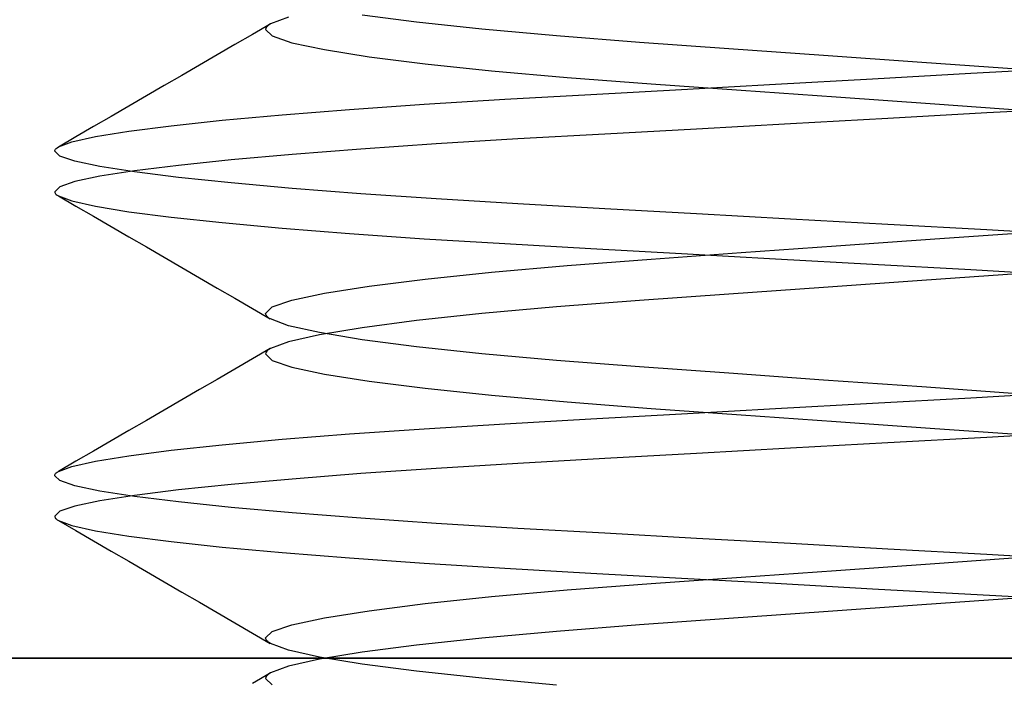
# Model space of a CAD drawing. Header units: millimetres. Extents: x -48 to 49.5, y -16 to 42.2.
# Tile 19 of 38: x 2 to 3.6, y 15 to 16. Entities that reach past the tile are written whole.
import ezdxf

# ---------------------------------------------------------------- set-up
doc = ezdxf.new("R2010")
doc.units = ezdxf.units.MM
doc.layers.add('MAIN-1', color=7, linetype='Continuous')
doc.layers.add('MAIN-2', color=7, linetype='Continuous')

msp = doc.modelspace()

# ---------------------------------------------------------------- linework, layer by layer
at = {"layer": 'MAIN-1'}
for p, q in [((46, 15), (-46, 15)), ((-10.4, 15), (17.6, 15))]:
    msp.add_line(p, q, dxfattribs=at)
at = {"layer": 'MAIN-2'}
for p, q in [((2.6574, 15.9799), (2.5737, 15.9908)), ((2.6574, 15.9799), (2.5737, 15.9908)), ((2.4321, 15.9771), (2.4048, 15.9612)), ((2.4321, 15.9771), (2.4048, 15.9612)), ((2.4267, 15.973), (2.4256, 15.9716)), ((2.4267, 15.973), (2.4256, 15.9716)), ((2.4282, 15.9744), (2.4267, 15.973)), ((2.4282, 15.9744), (2.4267, 15.973)), ((2.4301, 15.9759), (2.4282, 15.9744)), ((2.4301, 15.9759), (2.4282, 15.9744)), ((2.4325, 15.9773), (2.4301, 15.9759)), ((2.4325, 15.9773), (2.4301, 15.9759)), ((2.4603, 15.9877), (2.4325, 15.9773)), ((2.4603, 15.9877), (2.4325, 15.9773)), ((2.7579, 15.9691), (2.6574, 15.9799)), ((2.7579, 15.9691), (2.6574, 15.9799)), ((2.4048, 15.9612), (2.3776, 15.9454)), ((2.4048, 15.9612), (2.3776, 15.9454)), ((2.425, 15.9702), (2.4248, 15.9688)), ((2.425, 15.9702), (2.4248, 15.9688)), ((2.4248, 15.9688), (2.435, 15.9588)), ((2.4248, 15.9688), (2.435, 15.9588)), ((2.4256, 15.9716), (2.425, 15.9702)), ((2.4256, 15.9716), (2.425, 15.9702)), ((2.435, 15.9588), (2.4654, 15.9484)), ((2.435, 15.9588), (2.4654, 15.9484)), ((2.8733, 15.9587), (2.7579, 15.9691)), ((2.8733, 15.9587), (2.7579, 15.9691)), ((3.0008, 15.9488), (2.8733, 15.9587)), ((3.0008, 15.9488), (2.8733, 15.9587)), ((2.3776, 15.9454), (2.3504, 15.9296)), ((2.3776, 15.9454), (2.3504, 15.9296)), ((2.4654, 15.9484), (2.5154, 15.9377)), ((2.4654, 15.9484), (2.5154, 15.9377)), ((3.1385, 15.939), (3.0008, 15.9488)), ((3.1385, 15.939), (3.0008, 15.9488)), ((2.3504, 15.9296), (2.3232, 15.9138)), ((2.3504, 15.9296), (2.3232, 15.9138)), ((2.5154, 15.9377), (2.5843, 15.9268)), ((2.5154, 15.9377), (2.5843, 15.9268)), ((3.2845, 15.9286), (3.1385, 15.939)), ((3.2845, 15.9286), (3.1385, 15.939)), ((3.4359, 15.9179), (3.2845, 15.9286)), ((3.4359, 15.9179), (3.2845, 15.9286)), ((2.3232, 15.9138), (2.296, 15.898)), ((2.3232, 15.9138), (2.296, 15.898)), ((2.5843, 15.9268), (2.6707, 15.9159)), ((2.5843, 15.9268), (2.6707, 15.9159)), ((2.6707, 15.9159), (2.7729, 15.9051)), ((2.6707, 15.9159), (2.7729, 15.9051)), ((3.5898, 15.907), (3.4359, 15.9179)), ((3.5898, 15.907), (3.4359, 15.9179)), ((2.296, 15.898), (2.2687, 15.8822)), ((2.296, 15.898), (2.2687, 15.8822)), ((2.7729, 15.9051), (2.8896, 15.8949)), ((2.7729, 15.9051), (2.8896, 15.8949)), ((3.3598, 15.8929), (3.5115, 15.9013)), ((3.3598, 15.8929), (3.5115, 15.9013)), ((3.5115, 15.9013), (3.6639, 15.9098)), ((3.5115, 15.9013), (3.6639, 15.9098)), ((2.2687, 15.8822), (2.2415, 15.8664)), ((2.2687, 15.8822), (2.2415, 15.8664)), ((2.8896, 15.8949), (3.0188, 15.885)), ((2.8896, 15.8949), (3.0188, 15.885)), ((3.0188, 15.885), (3.1576, 15.8751)), ((3.0188, 15.885), (3.1576, 15.8751)), ((3.0654, 15.8765), (3.2105, 15.8846)), ((3.0654, 15.8765), (3.2105, 15.8846)), ((3.2105, 15.8846), (3.3598, 15.8929)), ((3.2105, 15.8846), (3.3598, 15.8929)), ((2.7935, 15.8612), (2.9262, 15.8688)), ((2.7935, 15.8612), (2.9262, 15.8688)), ((2.9262, 15.8688), (3.0654, 15.8765)), ((2.9262, 15.8688), (3.0654, 15.8765)), ((3.1576, 15.8751), (3.3041, 15.8647)), ((3.1576, 15.8751), (3.3041, 15.8647)), ((2.2415, 15.8664), (2.2142, 15.8506)), ((2.2415, 15.8664), (2.2142, 15.8506)), ((2.5543, 15.8456), (2.669, 15.8536)), ((2.5543, 15.8456), (2.669, 15.8536)), ((2.669, 15.8536), (2.7935, 15.8612)), ((2.669, 15.8536), (2.7935, 15.8612)), ((3.3041, 15.8647), (3.4561, 15.854)), ((3.3041, 15.8647), (3.4561, 15.854)), ((3.4561, 15.854), (3.6102, 15.843)), ((3.4561, 15.854), (3.6102, 15.843)), ((2.2142, 15.8506), (2.1871, 15.8349)), ((2.2142, 15.8506), (2.1871, 15.8349)), ((2.3581, 15.8289), (2.4503, 15.8373)), ((2.3581, 15.8289), (2.4503, 15.8373)), ((2.4503, 15.8373), (2.5543, 15.8456)), ((2.4503, 15.8373), (2.5543, 15.8456)), ((3.5361, 15.8402), (3.3835, 15.8318)), ((3.5361, 15.8402), (3.3835, 15.8318)), ((3.6885, 15.8487), (3.5361, 15.8402)), ((3.6885, 15.8487), (3.5361, 15.8402)), ((2.1871, 15.8349), (2.1599, 15.8191)), ((2.1871, 15.8349), (2.1599, 15.8191)), ((2.2792, 15.8204), (2.3581, 15.8289)), ((2.2792, 15.8204), (2.3581, 15.8289)), ((3.2338, 15.8234), (3.0885, 15.8153)), ((3.2338, 15.8234), (3.0885, 15.8153)), ((3.3835, 15.8318), (3.2338, 15.8234)), ((3.3835, 15.8318), (3.2338, 15.8234)), ((2.1599, 15.8191), (2.1327, 15.8034)), ((2.1599, 15.8191), (2.1327, 15.8034)), ((2.1627, 15.8036), (2.214, 15.812)), ((2.1627, 15.8036), (2.214, 15.812)), ((2.214, 15.812), (2.2792, 15.8204)), ((2.214, 15.812), (2.2792, 15.8204)), ((2.9477, 15.8075), (2.8133, 15.8)), ((2.9477, 15.8075), (2.8133, 15.8)), ((3.0885, 15.8153), (2.9477, 15.8075)), ((3.0885, 15.8153), (2.9477, 15.8075)), ((2.1327, 15.8034), (2.1056, 15.7876)), ((2.1327, 15.8034), (2.1056, 15.7876)), ((2.1056, 15.7877), (2.1265, 15.7955)), ((2.1056, 15.7877), (2.1265, 15.7955)), ((2.1265, 15.7955), (2.1627, 15.8036)), ((2.1265, 15.7955), (2.1627, 15.8036)), ((2.6879, 15.7924), (2.5718, 15.7844)), ((2.6879, 15.7924), (2.5718, 15.7844)), ((2.8133, 15.8), (2.6879, 15.7924)), ((2.8133, 15.8), (2.6879, 15.7924)), ((2.1, 15.7812), (2.1002, 15.7823)), ((2.1, 15.7812), (2.1002, 15.7823)), ((2.1078, 15.7736), (2.1, 15.7812)), ((2.1078, 15.7736), (2.1, 15.7812)), ((2.1002, 15.7823), (2.1006, 15.7834)), ((2.1002, 15.7823), (2.1006, 15.7834)), ((2.1006, 15.7834), (2.1014, 15.7845)), ((2.1006, 15.7834), (2.1014, 15.7845)), ((2.1014, 15.7845), (2.1025, 15.7855)), ((2.1014, 15.7845), (2.1025, 15.7855)), ((2.1025, 15.7855), (2.1039, 15.7866)), ((2.1025, 15.7855), (2.1039, 15.7866)), ((2.1039, 15.7866), (2.1056, 15.7877)), ((2.1039, 15.7866), (2.1056, 15.7877)), ((2.4656, 15.7761), (2.3716, 15.7677)), ((2.4656, 15.7761), (2.3716, 15.7677)), ((2.5718, 15.7844), (2.4656, 15.7761)), ((2.5718, 15.7844), (2.4656, 15.7761)), ((2.1311, 15.7656), (2.1078, 15.7736)), ((2.1311, 15.7656), (2.1078, 15.7736)), ((2.1696, 15.7575), (2.1311, 15.7656)), ((2.1696, 15.7575), (2.1311, 15.7656)), ((2.3716, 15.7677), (2.2906, 15.7593)), ((2.3716, 15.7677), (2.2906, 15.7593)), ((2.223, 15.7492), (2.1696, 15.7575)), ((2.223, 15.7492), (2.1696, 15.7575)), ((2.223, 15.7508), (2.1696, 15.7425)), ((2.223, 15.7508), (2.1696, 15.7425)), ((2.2906, 15.7593), (2.223, 15.7508)), ((2.2906, 15.7593), (2.223, 15.7508)), ((2.2906, 15.7407), (2.223, 15.7492)), ((2.2906, 15.7407), (2.223, 15.7492)), ((2.1311, 15.7344), (2.1078, 15.7264)), ((2.1311, 15.7344), (2.1078, 15.7264)), ((2.1696, 15.7425), (2.1311, 15.7344)), ((2.1696, 15.7425), (2.1311, 15.7344)), ((2.3716, 15.7323), (2.2906, 15.7407)), ((2.3716, 15.7323), (2.2906, 15.7407)), ((2.4656, 15.7239), (2.3716, 15.7323)), ((2.4656, 15.7239), (2.3716, 15.7323)), ((2.1078, 15.7264), (2.1, 15.7188)), ((2.1078, 15.7264), (2.1, 15.7188)), ((2.1, 15.7188), (2.1002, 15.7177)), ((2.1, 15.7188), (2.1002, 15.7177)), ((2.1002, 15.7177), (2.1006, 15.7166)), ((2.1002, 15.7177), (2.1006, 15.7166)), ((2.1006, 15.7166), (2.1014, 15.7155)), ((2.1006, 15.7166), (2.1014, 15.7155)), ((2.1014, 15.7155), (2.1025, 15.7145)), ((2.1014, 15.7155), (2.1025, 15.7145)), ((2.5718, 15.7156), (2.4656, 15.7239)), ((2.5718, 15.7156), (2.4656, 15.7239)), ((2.6879, 15.7076), (2.5718, 15.7156)), ((2.6879, 15.7076), (2.5718, 15.7156)), ((2.1025, 15.7145), (2.1039, 15.7134)), ((2.1025, 15.7145), (2.1039, 15.7134)), ((2.1039, 15.7134), (2.1056, 15.7123)), ((2.1039, 15.7134), (2.1056, 15.7123)), ((2.1056, 15.7124), (2.1327, 15.6966)), ((2.1056, 15.7124), (2.1327, 15.6966)), ((2.1056, 15.7123), (2.1265, 15.7045)), ((2.1056, 15.7123), (2.1265, 15.7045)), ((2.1265, 15.7045), (2.1627, 15.6964)), ((2.1265, 15.7045), (2.1627, 15.6964)), ((2.8133, 15.7), (2.6879, 15.7076)), ((2.8133, 15.7), (2.6879, 15.7076)), ((2.9477, 15.6925), (2.8133, 15.7)), ((2.9477, 15.6925), (2.8133, 15.7)), ((2.1327, 15.6966), (2.1599, 15.6809)), ((2.1327, 15.6966), (2.1599, 15.6809)), ((2.1627, 15.6964), (2.214, 15.688)), ((2.1627, 15.6964), (2.214, 15.688)), ((2.214, 15.688), (2.2792, 15.6796)), ((2.214, 15.688), (2.2792, 15.6796)), ((3.0885, 15.6847), (2.9477, 15.6925)), ((3.0885, 15.6847), (2.9477, 15.6925)), ((3.2338, 15.6766), (3.0885, 15.6847)), ((3.2338, 15.6766), (3.0885, 15.6847)), ((2.1599, 15.6809), (2.1871, 15.6651)), ((2.1599, 15.6809), (2.1871, 15.6651)), ((2.2792, 15.6796), (2.3581, 15.6711)), ((2.2792, 15.6796), (2.3581, 15.6711)), ((2.3581, 15.6711), (2.4503, 15.6627)), ((2.3581, 15.6711), (2.4503, 15.6627)), ((3.3835, 15.6682), (3.2338, 15.6766)), ((3.3835, 15.6682), (3.2338, 15.6766)), ((2.1871, 15.6651), (2.2143, 15.6493)), ((2.1871, 15.6651), (2.2143, 15.6493)), ((2.4503, 15.6627), (2.5543, 15.6544)), ((2.4503, 15.6627), (2.5543, 15.6544)), ((2.5543, 15.6544), (2.669, 15.6464)), ((2.5543, 15.6544), (2.669, 15.6464)), ((3.5361, 15.6598), (3.3835, 15.6682)), ((3.5361, 15.6598), (3.3835, 15.6682)), ((3.4561, 15.646), (3.6102, 15.657)), ((3.4561, 15.646), (3.6102, 15.657)), ((3.6885, 15.6513), (3.5361, 15.6598)), ((3.6885, 15.6513), (3.5361, 15.6598)), ((2.2143, 15.6493), (2.2415, 15.6336)), ((2.2143, 15.6493), (2.2415, 15.6336)), ((2.669, 15.6464), (2.7935, 15.6388)), ((2.669, 15.6464), (2.7935, 15.6388)), ((3.3041, 15.6353), (3.4561, 15.646)), ((3.3041, 15.6353), (3.4561, 15.646)), ((2.2415, 15.6336), (2.2687, 15.6178)), ((2.2415, 15.6336), (2.2687, 15.6178)), ((2.7935, 15.6388), (2.9262, 15.6312)), ((2.7935, 15.6388), (2.9262, 15.6312)), ((2.9262, 15.6312), (3.0654, 15.6235)), ((2.9262, 15.6312), (3.0654, 15.6235)), ((3.0188, 15.615), (3.1576, 15.6249)), ((3.0188, 15.615), (3.1576, 15.6249)), ((3.1576, 15.6249), (3.3041, 15.6353)), ((3.1576, 15.6249), (3.3041, 15.6353)), ((2.2687, 15.6178), (2.296, 15.602)), ((2.2687, 15.6178), (2.296, 15.602)), ((2.8896, 15.6051), (3.0188, 15.615)), ((2.8896, 15.6051), (3.0188, 15.615)), ((3.0654, 15.6235), (3.2105, 15.6154)), ((3.0654, 15.6235), (3.2105, 15.6154)), ((3.2105, 15.6154), (3.3598, 15.6071)), ((3.2105, 15.6154), (3.3598, 15.6071)), ((2.296, 15.602), (2.3232, 15.5862)), ((2.296, 15.602), (2.3232, 15.5862)), ((2.6707, 15.5841), (2.7729, 15.5949)), ((2.6707, 15.5841), (2.7729, 15.5949)), ((2.7729, 15.5949), (2.8896, 15.6051)), ((2.7729, 15.5949), (2.8896, 15.6051)), ((3.3598, 15.6071), (3.5115, 15.5987)), ((3.3598, 15.6071), (3.5115, 15.5987)), ((3.5115, 15.5987), (3.6639, 15.5902)), ((3.5115, 15.5987), (3.6639, 15.5902)), ((2.3232, 15.5862), (2.3504, 15.5704)), ((2.3232, 15.5862), (2.3504, 15.5704)), ((2.5843, 15.5732), (2.6707, 15.5841)), ((2.5843, 15.5732), (2.6707, 15.5841)), ((3.4359, 15.5821), (3.2846, 15.5714)), ((3.4359, 15.5821), (3.2846, 15.5714)), ((3.5898, 15.593), (3.4359, 15.5821)), ((3.5898, 15.593), (3.4359, 15.5821)), ((2.3504, 15.5704), (2.3776, 15.5546)), ((2.3504, 15.5704), (2.3776, 15.5546)), ((2.5154, 15.5623), (2.5843, 15.5732)), ((2.5154, 15.5623), (2.5843, 15.5732)), ((3.2846, 15.5714), (3.1385, 15.561)), ((3.2846, 15.5714), (3.1385, 15.561)), ((2.3776, 15.5546), (2.4048, 15.5388)), ((2.3776, 15.5546), (2.4048, 15.5388)), ((2.435, 15.5412), (2.4654, 15.5516)), ((2.435, 15.5412), (2.4654, 15.5516)), ((2.4654, 15.5516), (2.5154, 15.5623)), ((2.4654, 15.5516), (2.5154, 15.5623)), ((3.0008, 15.5512), (2.8733, 15.5413)), ((3.0008, 15.5512), (2.8733, 15.5413)), ((3.1385, 15.561), (3.0008, 15.5512)), ((3.1385, 15.561), (3.0008, 15.5512)), ((2.4048, 15.5388), (2.4321, 15.5229)), ((2.4048, 15.5388), (2.4321, 15.5229)), ((2.4248, 15.5312), (2.435, 15.5412)), ((2.4248, 15.5312), (2.435, 15.5412)), ((2.8733, 15.5413), (2.7579, 15.5309)), ((2.8733, 15.5413), (2.7579, 15.5309)), ((2.425, 15.5298), (2.4248, 15.5312)), ((2.425, 15.5298), (2.4248, 15.5312)), ((2.4256, 15.5284), (2.425, 15.5298)), ((2.4256, 15.5284), (2.425, 15.5298)), ((2.4267, 15.527), (2.4256, 15.5284)), ((2.4267, 15.527), (2.4256, 15.5284)), ((2.4282, 15.5256), (2.4267, 15.527)), ((2.4282, 15.5256), (2.4267, 15.527)), ((2.4301, 15.5241), (2.4282, 15.5256)), ((2.4301, 15.5241), (2.4282, 15.5256)), ((2.4325, 15.5227), (2.4301, 15.5241)), ((2.4325, 15.5227), (2.4301, 15.5241)), ((2.4603, 15.5123), (2.4325, 15.5227)), ((2.4603, 15.5123), (2.4325, 15.5227)), ((2.6574, 15.5201), (2.5737, 15.5092)), ((2.6574, 15.5201), (2.5737, 15.5092)), ((2.7579, 15.5309), (2.6574, 15.5201)), ((2.7579, 15.5309), (2.6574, 15.5201)), ((2.5077, 15.5016), (2.4603, 15.5123)), ((2.5077, 15.5016), (2.4603, 15.5123)), ((2.5737, 15.5092), (2.5077, 15.4984)), ((2.5737, 15.5092), (2.5077, 15.4984)), ((2.4603, 15.4877), (2.4325, 15.4773)), ((2.4603, 15.4877), (2.4325, 15.4773)), ((2.5077, 15.4984), (2.4603, 15.4877)), ((2.5077, 15.4984), (2.4603, 15.4877)), ((2.5737, 15.4908), (2.5077, 15.5016)), ((2.5737, 15.4908), (2.5077, 15.5016)), ((2.6574, 15.4799), (2.5737, 15.4908)), ((2.6574, 15.4799), (2.5737, 15.4908)), ((2.4321, 15.4771), (2.4048, 15.4612)), ((2.4321, 15.4771), (2.4048, 15.4612)), ((2.4267, 15.473), (2.4256, 15.4716)), ((2.4267, 15.473), (2.4256, 15.4716)), ((2.4282, 15.4744), (2.4267, 15.473)), ((2.4282, 15.4744), (2.4267, 15.473)), ((2.4301, 15.4759), (2.4282, 15.4744)), ((2.4301, 15.4759), (2.4282, 15.4744)), ((2.4325, 15.4773), (2.4301, 15.4759)), ((2.4325, 15.4773), (2.4301, 15.4759)), ((2.7579, 15.4691), (2.6574, 15.4799)), ((2.7579, 15.4691), (2.6574, 15.4799)), ((2.4048, 15.4612), (2.3776, 15.4454)), ((2.4048, 15.4612), (2.3776, 15.4454)), ((2.425, 15.4702), (2.4248, 15.4688)), ((2.425, 15.4702), (2.4248, 15.4688)), ((2.4248, 15.4688), (2.435, 15.4588)), ((2.4248, 15.4688), (2.435, 15.4588)), ((2.4256, 15.4716), (2.425, 15.4702)), ((2.4256, 15.4716), (2.425, 15.4702)), ((2.435, 15.4588), (2.4654, 15.4484)), ((2.435, 15.4588), (2.4654, 15.4484)), ((2.8733, 15.4587), (2.7579, 15.4691)), ((2.8733, 15.4587), (2.7579, 15.4691)), ((3.0008, 15.4488), (2.8733, 15.4587)), ((3.0008, 15.4488), (2.8733, 15.4587)), ((2.3776, 15.4454), (2.3504, 15.4296)), ((2.3776, 15.4454), (2.3504, 15.4296)), ((2.4654, 15.4484), (2.5154, 15.4377)), ((2.4654, 15.4484), (2.5154, 15.4377)), ((3.1385, 15.439), (3.0008, 15.4488)), ((3.1385, 15.439), (3.0008, 15.4488)), ((2.3504, 15.4296), (2.3232, 15.4138)), ((2.3504, 15.4296), (2.3232, 15.4138)), ((2.5154, 15.4377), (2.5843, 15.4268)), ((2.5154, 15.4377), (2.5843, 15.4268)), ((2.5843, 15.4268), (2.6707, 15.4159)), ((2.5843, 15.4268), (2.6707, 15.4159)), ((3.2845, 15.4286), (3.1385, 15.439)), ((3.2845, 15.4286), (3.1385, 15.439)), ((3.4359, 15.4179), (3.2845, 15.4286)), ((3.4359, 15.4179), (3.2845, 15.4286)), ((2.3232, 15.4138), (2.296, 15.398)), ((2.3232, 15.4138), (2.296, 15.398)), ((2.6707, 15.4159), (2.7729, 15.4051)), ((2.6707, 15.4159), (2.7729, 15.4051)), ((3.5898, 15.407), (3.4359, 15.4179)), ((3.5898, 15.407), (3.4359, 15.4179)), ((2.296, 15.398), (2.2687, 15.3822)), ((2.296, 15.398), (2.2687, 15.3822)), ((2.7729, 15.4051), (2.8896, 15.3949)), ((2.7729, 15.4051), (2.8896, 15.3949)), ((3.3598, 15.3929), (3.5115, 15.4013)), ((3.3598, 15.3929), (3.5115, 15.4013)), ((3.5115, 15.4013), (3.6639, 15.4098)), ((3.5115, 15.4013), (3.6639, 15.4098)), ((2.2687, 15.3822), (2.2415, 15.3664)), ((2.2687, 15.3822), (2.2415, 15.3664)), ((2.8896, 15.3949), (3.0188, 15.385)), ((2.8896, 15.3949), (3.0188, 15.385)), ((3.0188, 15.385), (3.1576, 15.3751)), ((3.0188, 15.385), (3.1576, 15.3751)), ((3.0654, 15.3765), (3.2105, 15.3846)), ((3.0654, 15.3765), (3.2105, 15.3846)), ((3.2105, 15.3846), (3.3598, 15.3929)), ((3.2105, 15.3846), (3.3598, 15.3929)), ((2.2415, 15.3664), (2.2142, 15.3506)), ((2.2415, 15.3664), (2.2142, 15.3506)), ((2.7935, 15.3612), (2.9262, 15.3688)), ((2.7935, 15.3612), (2.9262, 15.3688)), ((2.9262, 15.3688), (3.0654, 15.3765)), ((2.9262, 15.3688), (3.0654, 15.3765)), ((3.1576, 15.3751), (3.3041, 15.3647)), ((3.1576, 15.3751), (3.3041, 15.3647)), ((2.5543, 15.3456), (2.669, 15.3536)), ((2.5543, 15.3456), (2.669, 15.3536)), ((2.669, 15.3536), (2.7935, 15.3612)), ((2.669, 15.3536), (2.7935, 15.3612)), ((3.3041, 15.3647), (3.4561, 15.354)), ((3.3041, 15.3647), (3.4561, 15.354)), ((3.4561, 15.354), (3.6102, 15.343)), ((3.4561, 15.354), (3.6102, 15.343)), ((2.2142, 15.3506), (2.1871, 15.3349)), ((2.2142, 15.3506), (2.1871, 15.3349)), ((2.3581, 15.3289), (2.4503, 15.3373)), ((2.3581, 15.3289), (2.4503, 15.3373)), ((2.4503, 15.3373), (2.5543, 15.3456)), ((2.4503, 15.3373), (2.5543, 15.3456)), ((3.5361, 15.3402), (3.3835, 15.3318)), ((3.5361, 15.3402), (3.3835, 15.3318)), ((3.6885, 15.3487), (3.5361, 15.3402)), ((3.6885, 15.3487), (3.5361, 15.3402)), ((2.1871, 15.3349), (2.1599, 15.3191)), ((2.1871, 15.3349), (2.1599, 15.3191)), ((2.2792, 15.3204), (2.3581, 15.3289)), ((2.2792, 15.3204), (2.3581, 15.3289)), ((3.2338, 15.3234), (3.0885, 15.3153)), ((3.2338, 15.3234), (3.0885, 15.3153)), ((3.3835, 15.3318), (3.2338, 15.3234)), ((3.3835, 15.3318), (3.2338, 15.3234)), ((2.1599, 15.3191), (2.1327, 15.3034)), ((2.1599, 15.3191), (2.1327, 15.3034)), ((2.1627, 15.3036), (2.214, 15.312)), ((2.1627, 15.3036), (2.214, 15.312)), ((2.214, 15.312), (2.2792, 15.3204)), ((2.214, 15.312), (2.2792, 15.3204)), ((2.9477, 15.3075), (2.8133, 15.3)), ((2.9477, 15.3075), (2.8133, 15.3)), ((3.0885, 15.3153), (2.9477, 15.3075)), ((3.0885, 15.3153), (2.9477, 15.3075)), ((2.1327, 15.3034), (2.1056, 15.2876)), ((2.1327, 15.3034), (2.1056, 15.2876)), ((2.1056, 15.2877), (2.1265, 15.2955)), ((2.1056, 15.2877), (2.1265, 15.2955)), ((2.1265, 15.2955), (2.1627, 15.3036)), ((2.1265, 15.2955), (2.1627, 15.3036)), ((2.6879, 15.2924), (2.5718, 15.2844)), ((2.6879, 15.2924), (2.5718, 15.2844)), ((2.8133, 15.3), (2.6879, 15.2924)), ((2.8133, 15.3), (2.6879, 15.2924)), ((2.1, 15.2812), (2.1002, 15.2823)), ((2.1, 15.2812), (2.1002, 15.2823)), ((2.1078, 15.2736), (2.1, 15.2812)), ((2.1078, 15.2736), (2.1, 15.2812)), ((2.1002, 15.2823), (2.1006, 15.2834)), ((2.1002, 15.2823), (2.1006, 15.2834)), ((2.1006, 15.2834), (2.1014, 15.2845)), ((2.1006, 15.2834), (2.1014, 15.2845)), ((2.1014, 15.2845), (2.1025, 15.2855)), ((2.1014, 15.2845), (2.1025, 15.2855)), ((2.1025, 15.2855), (2.1039, 15.2866)), ((2.1025, 15.2855), (2.1039, 15.2866)), ((2.1039, 15.2866), (2.1056, 15.2877)), ((2.1039, 15.2866), (2.1056, 15.2877)), ((2.4656, 15.2761), (2.3716, 15.2677)), ((2.4656, 15.2761), (2.3716, 15.2677)), ((2.5718, 15.2844), (2.4656, 15.2761)), ((2.5718, 15.2844), (2.4656, 15.2761)), ((2.1311, 15.2656), (2.1078, 15.2736)), ((2.1311, 15.2656), (2.1078, 15.2736)), ((2.1696, 15.2575), (2.1311, 15.2656)), ((2.1696, 15.2575), (2.1311, 15.2656)), ((2.3716, 15.2677), (2.2906, 15.2593)), ((2.3716, 15.2677), (2.2906, 15.2593)), ((2.223, 15.2492), (2.1696, 15.2575)), ((2.223, 15.2492), (2.1696, 15.2575)), ((2.223, 15.2508), (2.1696, 15.2425)), ((2.223, 15.2508), (2.1696, 15.2425)), ((2.2906, 15.2593), (2.223, 15.2508)), ((2.2906, 15.2593), (2.223, 15.2508)), ((2.2906, 15.2407), (2.223, 15.2492)), ((2.2906, 15.2407), (2.223, 15.2492)), ((2.1311, 15.2344), (2.1078, 15.2264)), ((2.1311, 15.2344), (2.1078, 15.2264)), ((2.1696, 15.2425), (2.1311, 15.2344)), ((2.1696, 15.2425), (2.1311, 15.2344)), ((2.3716, 15.2323), (2.2906, 15.2407)), ((2.3716, 15.2323), (2.2906, 15.2407)), ((2.4656, 15.2239), (2.3716, 15.2323)), ((2.4656, 15.2239), (2.3716, 15.2323)), ((2.1078, 15.2264), (2.1, 15.2188)), ((2.1078, 15.2264), (2.1, 15.2188)), ((2.1, 15.2188), (2.1002, 15.2177)), ((2.1, 15.2188), (2.1002, 15.2177)), ((2.1002, 15.2177), (2.1006, 15.2166)), ((2.1002, 15.2177), (2.1006, 15.2166)), ((2.1006, 15.2166), (2.1014, 15.2155)), ((2.1006, 15.2166), (2.1014, 15.2155)), ((2.1014, 15.2155), (2.1025, 15.2145)), ((2.1014, 15.2155), (2.1025, 15.2145)), ((2.1025, 15.2145), (2.1039, 15.2134)), ((2.1025, 15.2145), (2.1039, 15.2134)), ((2.5718, 15.2156), (2.4656, 15.2239)), ((2.5718, 15.2156), (2.4656, 15.2239)), ((2.6879, 15.2076), (2.5718, 15.2156)), ((2.6879, 15.2076), (2.5718, 15.2156)), ((2.1039, 15.2134), (2.1056, 15.2123)), ((2.1039, 15.2134), (2.1056, 15.2123)), ((2.1056, 15.2124), (2.1327, 15.1966)), ((2.1056, 15.2124), (2.1327, 15.1966)), ((2.1056, 15.2123), (2.1265, 15.2045)), ((2.1056, 15.2123), (2.1265, 15.2045)), ((2.1265, 15.2045), (2.1627, 15.1964)), ((2.1265, 15.2045), (2.1627, 15.1964)), ((2.8133, 15.2), (2.6879, 15.2076)), ((2.8133, 15.2), (2.6879, 15.2076)), ((2.9477, 15.1925), (2.8133, 15.2)), ((2.9477, 15.1925), (2.8133, 15.2)), ((2.1327, 15.1966), (2.1599, 15.1809)), ((2.1327, 15.1966), (2.1599, 15.1809)), ((2.1627, 15.1964), (2.214, 15.188)), ((2.1627, 15.1964), (2.214, 15.188)), ((2.214, 15.188), (2.2792, 15.1796)), ((2.214, 15.188), (2.2792, 15.1796)), ((3.0885, 15.1847), (2.9477, 15.1925)), ((3.0885, 15.1847), (2.9477, 15.1925)), ((3.2338, 15.1766), (3.0885, 15.1847)), ((3.2338, 15.1766), (3.0885, 15.1847)), ((2.1599, 15.1809), (2.1871, 15.1651)), ((2.1599, 15.1809), (2.1871, 15.1651)), ((2.2792, 15.1796), (2.3581, 15.1711)), ((2.2792, 15.1796), (2.3581, 15.1711)), ((2.3581, 15.1711), (2.4503, 15.1627)), ((2.3581, 15.1711), (2.4503, 15.1627)), ((3.3835, 15.1682), (3.2338, 15.1766)), ((3.3835, 15.1682), (3.2338, 15.1766)), ((2.1871, 15.1651), (2.2143, 15.1494)), ((2.1871, 15.1651), (2.2143, 15.1494)), ((2.4503, 15.1627), (2.5543, 15.1544)), ((2.4503, 15.1627), (2.5543, 15.1544)), ((2.5543, 15.1544), (2.669, 15.1464)), ((2.5543, 15.1544), (2.669, 15.1464)), ((3.5361, 15.1598), (3.3835, 15.1682)), ((3.5361, 15.1598), (3.3835, 15.1682)), ((3.4561, 15.146), (3.6102, 15.157)), ((3.4561, 15.146), (3.6102, 15.157)), ((3.6885, 15.1513), (3.5361, 15.1598)), ((3.6885, 15.1513), (3.5361, 15.1598)), ((2.2143, 15.1494), (2.2415, 15.1336)), ((2.2143, 15.1494), (2.2415, 15.1336)), ((2.669, 15.1464), (2.7935, 15.1388)), ((2.669, 15.1464), (2.7935, 15.1388)), ((2.7935, 15.1388), (2.9262, 15.1312)), ((2.7935, 15.1388), (2.9262, 15.1312)), ((3.3041, 15.1353), (3.4561, 15.146)), ((3.3041, 15.1353), (3.4561, 15.146)), ((2.2415, 15.1336), (2.2687, 15.1178)), ((2.2415, 15.1336), (2.2687, 15.1178)), ((2.9262, 15.1312), (3.0654, 15.1235)), ((2.9262, 15.1312), (3.0654, 15.1235)), ((3.0188, 15.115), (3.1576, 15.1249)), ((3.0188, 15.115), (3.1576, 15.1249)), ((3.0654, 15.1235), (3.2105, 15.1154)), ((3.0654, 15.1235), (3.2105, 15.1154)), ((3.1576, 15.1249), (3.3041, 15.1353)), ((3.1576, 15.1249), (3.3041, 15.1353)), ((2.2687, 15.1178), (2.2959, 15.102)), ((2.2687, 15.1178), (2.2959, 15.102)), ((2.8896, 15.1051), (3.0188, 15.115)), ((2.8896, 15.1051), (3.0188, 15.115)), ((3.2105, 15.1154), (3.3598, 15.1071)), ((3.2105, 15.1154), (3.3598, 15.1071)), ((2.2959, 15.102), (2.3232, 15.0862)), ((2.2959, 15.102), (2.3232, 15.0862)), ((2.6707, 15.0841), (2.7729, 15.0949)), ((2.6707, 15.0841), (2.7729, 15.0949)), ((2.7729, 15.0949), (2.8896, 15.1051)), ((2.7729, 15.0949), (2.8896, 15.1051)), ((3.3598, 15.1071), (3.5115, 15.0987)), ((3.3598, 15.1071), (3.5115, 15.0987)), ((3.5898, 15.093), (3.4359, 15.0821)), ((3.5898, 15.093), (3.4359, 15.0821)), ((3.5115, 15.0987), (3.6639, 15.0902)), ((3.5115, 15.0987), (3.6639, 15.0902)), ((2.3232, 15.0862), (2.3504, 15.0704)), ((2.3232, 15.0862), (2.3504, 15.0704)), ((2.5843, 15.0732), (2.6707, 15.0841)), ((2.5843, 15.0732), (2.6707, 15.0841)), ((3.4359, 15.0821), (3.2846, 15.0714)), ((3.4359, 15.0821), (3.2846, 15.0714)), ((2.3504, 15.0704), (2.3776, 15.0546)), ((2.3504, 15.0704), (2.3776, 15.0546)), ((2.5154, 15.0623), (2.5843, 15.0732)), ((2.5154, 15.0623), (2.5843, 15.0732)), ((3.2846, 15.0714), (3.1385, 15.061)), ((3.2846, 15.0714), (3.1385, 15.061)), ((2.3776, 15.0546), (2.4048, 15.0388)), ((2.3776, 15.0546), (2.4048, 15.0388)), ((2.435, 15.0412), (2.4654, 15.0516)), ((2.435, 15.0412), (2.4654, 15.0516)), ((2.4654, 15.0516), (2.5154, 15.0623)), ((2.4654, 15.0516), (2.5154, 15.0623)), ((3.0008, 15.0512), (2.8733, 15.0413)), ((3.0008, 15.0512), (2.8733, 15.0413)), ((3.1385, 15.061), (3.0008, 15.0512)), ((3.1385, 15.061), (3.0008, 15.0512)), ((2.4048, 15.0388), (2.4321, 15.0229)), ((2.4048, 15.0388), (2.4321, 15.0229)), ((2.4248, 15.0312), (2.435, 15.0412)), ((2.4248, 15.0312), (2.435, 15.0412)), ((2.8733, 15.0413), (2.7579, 15.0309)), ((2.8733, 15.0413), (2.7579, 15.0309)), ((2.425, 15.0298), (2.4248, 15.0312)), ((2.425, 15.0298), (2.4248, 15.0312)), ((2.4256, 15.0284), (2.425, 15.0298)), ((2.4256, 15.0284), (2.425, 15.0298)), ((2.4267, 15.027), (2.4256, 15.0284)), ((2.4267, 15.027), (2.4256, 15.0284)), ((2.4282, 15.0256), (2.4267, 15.027)), ((2.4282, 15.0256), (2.4267, 15.027)), ((2.4301, 15.0241), (2.4282, 15.0256)), ((2.4301, 15.0241), (2.4282, 15.0256)), ((2.4325, 15.0227), (2.4301, 15.0241)), ((2.4325, 15.0227), (2.4301, 15.0241)), ((2.4603, 15.0123), (2.4325, 15.0227)), ((2.4603, 15.0123), (2.4325, 15.0227)), ((2.6574, 15.0201), (2.5737, 15.0092)), ((2.6574, 15.0201), (2.5737, 15.0092)), ((2.7579, 15.0309), (2.6574, 15.0201)), ((2.7579, 15.0309), (2.6574, 15.0201)), ((2.5077, 15.0016), (2.4603, 15.0123)), ((2.5077, 15.0016), (2.4603, 15.0123)), ((2.5737, 15.0092), (2.5077, 14.9984)), ((2.5737, 15.0092), (2.5077, 14.9984)), ((2.4603, 14.9877), (2.4325, 14.9773)), ((2.4603, 14.9877), (2.4325, 14.9773)), ((2.5077, 14.9984), (2.4603, 14.9877)), ((2.5077, 14.9984), (2.4603, 14.9877)), ((2.5737, 14.9908), (2.5077, 15.0016)), ((2.5737, 14.9908), (2.5077, 15.0016)), ((2.6574, 14.9799), (2.5737, 14.9908)), ((2.6574, 14.9799), (2.5737, 14.9908)), ((2.4321, 14.9771), (2.4048, 14.9612)), ((2.4267, 14.973), (2.4256, 14.9716)), ((2.4267, 14.973), (2.4256, 14.9716)), ((2.4282, 14.9744), (2.4267, 14.973)), ((2.4282, 14.9744), (2.4267, 14.973)), ((2.4301, 14.9759), (2.4282, 14.9744)), ((2.4301, 14.9759), (2.4282, 14.9744)), ((2.4325, 14.9773), (2.4301, 14.9759)), ((2.4325, 14.9773), (2.4301, 14.9759)), ((2.7579, 14.9691), (2.6574, 14.9799)), ((2.7579, 14.9691), (2.6574, 14.9799)), ((2.425, 14.9702), (2.4248, 14.9688)), ((2.425, 14.9702), (2.4248, 14.9688)), ((2.4248, 14.9688), (2.435, 14.9588)), ((2.4248, 14.9688), (2.435, 14.9588)), ((2.4256, 14.9716), (2.425, 14.9702)), ((2.4256, 14.9716), (2.425, 14.9702)), ((2.8733, 14.9587), (2.7579, 14.9691)), ((2.8733, 14.9587), (2.7579, 14.9691))]:
    msp.add_line(p, q, dxfattribs=at)

doc.saveas('drawing.dxf')
